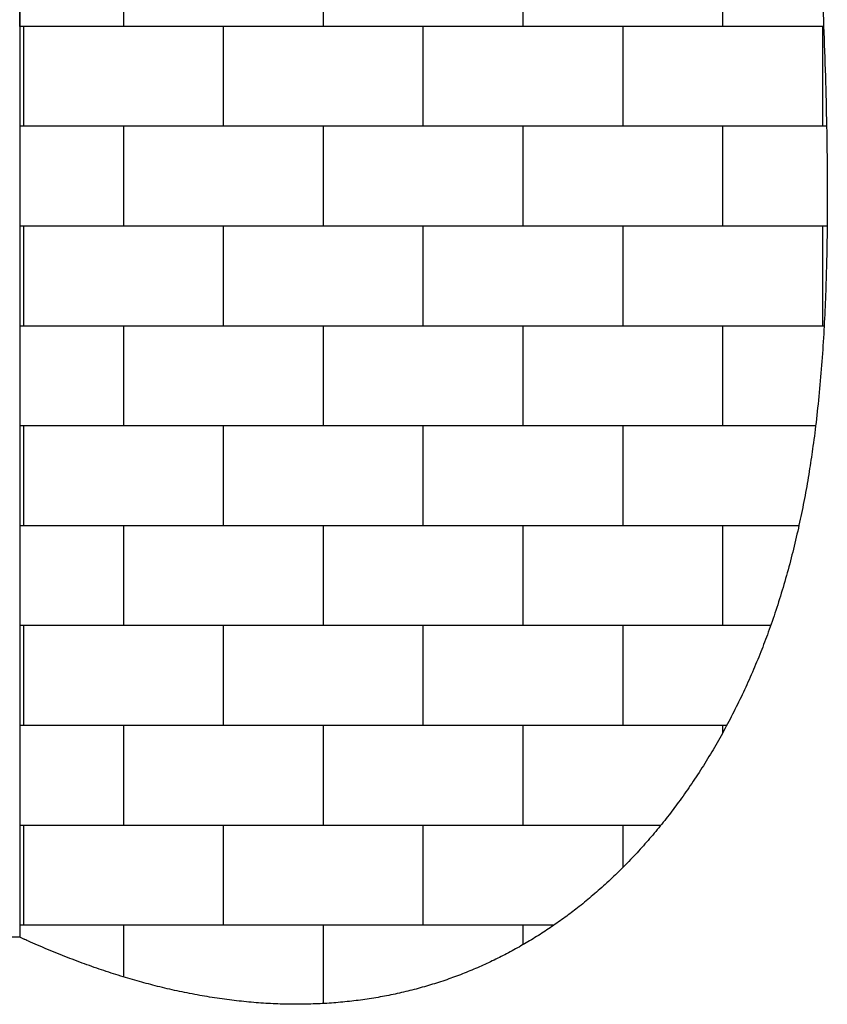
# Model space of a CAD drawing. Header units: millimetres. Extents: x 0 to 4205, y 0 to 2970.
# Tile 4 of 28: x 960 to 1370, y 1022 to 1523. Entities that reach past the tile are written whole.
import ezdxf

# ---------------------------------------------------------------- set-up
doc = ezdxf.new("R2010")
doc.units = ezdxf.units.MM
doc.header["$LTSCALE"] = 5

# ---------------------------------------------------------------- blocks, each defined once
blk = doc.blocks.new('SW_BROKEN_VIEW_1')
at = {"color": 0, "linetype": 'Continuous'}
for p, q in [((0, 0), (0, -793.3)), ((52.96, -329.95), (52.96, -279.15)), ((154.56, -329.95), (154.56, -279.15)), ((256.16, -329.95), (256.16, -279.15)), ((357.76, -329.95), (357.76, -279.15)), ((409.05, -329.95), (0, -329.95)), ((2.16, -380.75), (2.16, -329.95)), ((103.76, -380.75), (103.76, -329.95)), ((205.36, -380.75), (205.36, -329.95)), ((306.96, -380.75), (306.96, -329.95)), ((408.56, -380.75), (408.56, -329.95)), ((410.57, -380.75), (0, -380.75)), ((52.96, -431.55), (52.96, -380.75)), ((154.56, -431.55), (154.56, -380.75)), ((256.16, -431.55), (256.16, -380.75)), ((357.76, -431.55), (357.76, -380.75)), ((410.83, -431.55), (0, -431.55)), ((2.16, -482.35), (2.16, -431.55)), ((103.76, -482.35), (103.76, -431.55)), ((205.36, -482.35), (205.36, -431.55)), ((306.96, -482.35), (306.96, -431.55)), ((408.56, -482.35), (408.56, -431.55)), ((409.32, -482.35), (0, -482.35)), ((52.96, -533.15), (52.96, -482.35)), ((154.56, -533.15), (154.56, -482.35)), ((256.16, -533.15), (256.16, -482.35)), ((357.76, -533.15), (357.76, -482.35)), ((405, -533.15), (0, -533.15)), ((2.16, -583.95), (2.16, -533.15)), ((103.76, -583.95), (103.76, -533.15)), ((205.36, -583.95), (205.36, -533.15)), ((306.96, -583.95), (306.96, -533.15)), ((396.5, -583.95), (0, -583.95)), ((52.96, -634.75), (52.96, -583.95)), ((154.56, -634.75), (154.56, -583.95)), ((256.16, -634.75), (256.16, -583.95)), ((357.76, -634.75), (357.76, -583.95)), ((382.12, -634.75), (0, -634.75)), ((2.16, -685.55), (2.16, -634.75)), ((103.76, -685.55), (103.76, -634.75)), ((205.36, -685.55), (205.36, -634.75)), ((306.96, -685.55), (306.96, -634.75)), ((359.77, -685.55), (0, -685.55)), ((52.96, -736.35), (52.96, -685.55)), ((154.56, -736.35), (154.56, -685.55)), ((256.16, -736.35), (256.16, -685.55)), ((357.76, -689.24), (357.76, -685.55)), ((326.22, -736.35), (0, -736.35)), ((2.16, -787.15), (2.16, -736.35)), ((103.76, -787.15), (103.76, -736.35)), ((205.36, -787.15), (205.36, -736.35)), ((306.96, -757.78), (306.96, -736.35)), ((271.88, -787.15), (0, -787.15)), ((52.96, -813.54), (52.96, -787.15)), ((154.56, -827.05), (154.56, -787.15)), ((256.16, -797.11), (256.16, -787.15)), ((0, -793.3), (-723.43, -793.3))]:
    blk.add_line(p, q, dxfattribs=at)
blk.add_open_spline([(399.56, 0), (398.79, -21.14), (398.35, -42.25), (398.22, -63.34), (398.36, -84.4), (398.74, -105.45), (399.32, -126.48), (400.57, -159.51), (402.12, -192.52), (403.85, -225.53), (405.21, -250.8), (406.55, -276.08), (407.8, -301.37), (408.92, -326.69), (409.84, -352.05), (410.51, -377.43), (410.87, -402.86), (410.91, -418.74), (410.8, -434.64), (410.52, -450.56), (410.04, -466.49), (409.32, -482.42), (408.32, -498.32), (407.02, -514.18), (405.37, -529.99), (403.81, -542.37), (401.99, -554.69), (399.9, -566.96), (397.52, -579.16), (394.83, -591.28), (391.81, -603.33), (388.45, -615.29), (384.73, -627.14), (381.07, -637.68), (377.1, -648.12), (372.82, -658.44), (368.24, -668.63), (363.35, -678.67), (358.25, -688.36), (352.85, -697.87), (347.15, -707.18), (341.16, -716.28), (335.56, -724.21), (329.73, -731.94), (323.66, -739.46), (317.36, -746.76), (310.83, -753.82), (304.06, -760.64), (297.06, -767.2), (289.82, -773.49), (283.39, -778.69), (276.77, -783.68), (269.99, -788.44), (263.03, -792.97), (255.9, -797.26), (248.73, -801.22), (241.39, -804.94), (233.89, -808.4), (226.22, -811.59), (218.22, -814.57), (210.05, -817.27), (201.71, -819.66), (193.19, -821.75), (184.5, -823.52), (175.64, -824.97), (166.61, -826.1), (157.43, -826.88), (148.08, -827.32), (138.56, -827.41), (128.86, -827.14), (119, -826.5), (109.15, -825.51), (99.13, -824.15), (88.95, -822.41), (78.61, -820.29), (69.24, -818.06), (59.73, -815.52), (50.1, -812.66), (40.34, -809.46), (30.45, -805.93), (20.43, -802.07), (10.28, -797.86), (0, -793.3), (3.42, -794.84), (0, -793.3)], degree=3, knots=[0, 0, 0, 0, 0.018982, 0.037929, 0.056851, 0.075753, 0.094641, 0.113519, 0.143176, 0.17283, 0.20249, 0.225196, 0.247912, 0.27064, 0.293383, 0.316146, 0.338933, 0.361752, 0.376002, 0.39027, 0.404558, 0.418859, 0.433162, 0.447459, 0.461742, 0.476007, 0.487199, 0.498377, 0.509543, 0.520696, 0.531842, 0.542984, 0.554128, 0.565282, 0.57529, 0.58531, 0.595336, 0.605361, 0.61538, 0.625209, 0.635022, 0.644817, 0.654592, 0.663299, 0.671988, 0.680658, 0.68931, 0.697945, 0.706566, 0.715175, 0.723777, 0.731207, 0.738638, 0.746075, 0.753523, 0.760988, 0.768341, 0.775721, 0.783136, 0.790592, 0.798252, 0.805971, 0.813759, 0.821626, 0.829582, 0.837638, 0.845804, 0.854073, 0.862475, 0.87102, 0.879721, 0.88859, 0.897475, 0.906545, 0.915812, 0.925286, 0.933929, 0.942756, 0.951773, 0.96099, 0.970412, 0.98005, 0.98991, 1, 1, 1, 1], dxfattribs=at)

msp = doc.modelspace()

# ---------------------------------------------------------------- linework, layer by layer
at = {"color": 7, "linetype": 'Continuous', "lineweight": 25}
msp.add_line((959.523501, 1519.185953), (959.523501, 1849.185966), dxfattribs=at)

# ---------------------------------------------------------------- block references
at = {"color": 7, "linetype": 'Continuous'}
msp.add_blockref('SW_BROKEN_VIEW_1', (959.523501, 1849.185966), dxfattribs=at)

doc.saveas('drawing.dxf')
